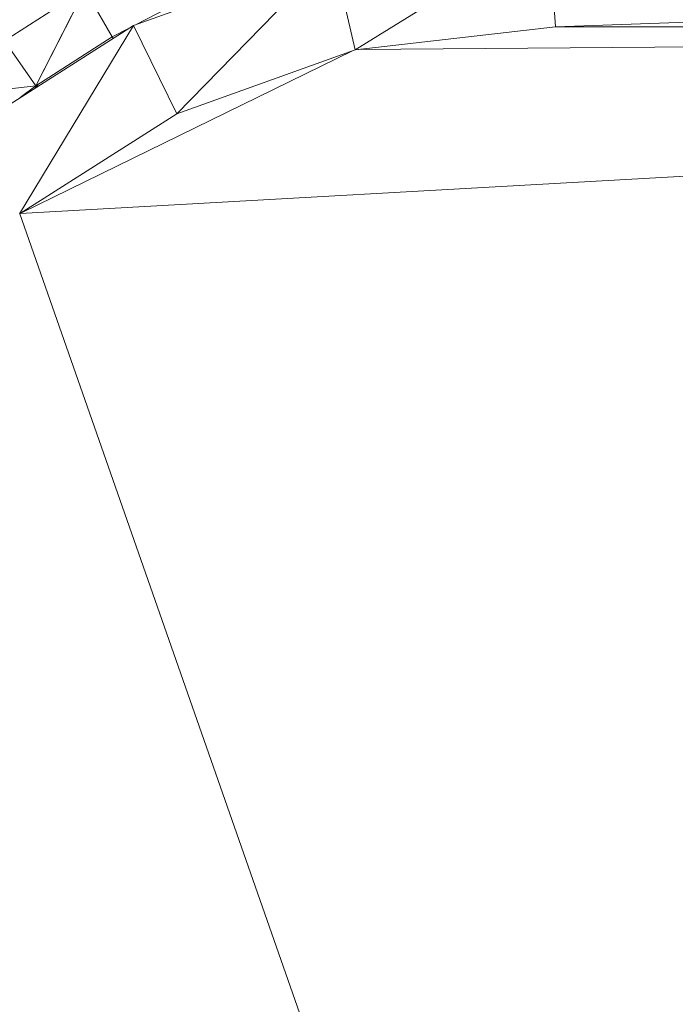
# Model space of a CAD drawing. Header units: feet. Extents: x 154 to 734, y 944 to 1247.
# Tile 52 of 63: x 253 to 268, y 1013 to 1035. Entities that reach past the tile are written whole.
import ezdxf

# ---------------------------------------------------------------- set-up
doc = ezdxf.new("R2010")
doc.units = ezdxf.units.FT
doc.header["$MEASUREMENT"] = 0
doc.layers.get('0').update_dxf_attribs({"true_color": 0x5890e1})

# ---------------------------------------------------------------- blocks, each defined once
blk = doc.blocks.new('A$Ca1c6a726')
at = {"color": 0, "linetype": 'Continuous', "lineweight": 0, "extrusion": (2.22045e-16, 1, -2.22045e-16)}
for p, q in [((110.652, 92.334), (106.447, 89.723)), ((106.447, 89.723), (110.652, 92.334)), ((110.779, 90.222), (110.652, 92.334)), ((110.779, 90.222), (110.652, 92.334)), ((172.444, 92.365), (110.779, 90.222)), ((110.779, 90.222), (172.444, 92.365)), ((105.963, 91.796), (101.654, 90.253)), ((105.963, 91.796), (101.654, 90.253)), ((105.963, 91.796), (102.591, 88.34)), ((102.591, 88.34), (105.963, 91.796)), ((106.447, 89.723), (105.963, 91.796)), ((106.447, 89.723), (105.963, 91.796)), ((100.599, 91.033), (98.858, 89.923)), ((98.858, 89.923), (100.599, 91.033)), ((100.599, 91.033), (99.539, 88.949)), ((99.539, 88.949), (100.599, 91.033)), ((101.193, 90.004), (100.599, 91.033)), ((101.193, 90.004), (100.599, 91.033)), ((102.933, 90.908), (101.711, 90.273)), ((101.711, 90.273), (102.933, 90.908)), ((101.654, 90.253), (97.856, 87.833)), ((101.654, 90.253), (97.856, 87.833)), ((101.654, 90.253), (99.189, 86.174)), ((99.189, 86.174), (101.654, 90.253)), ((172.308, 90.276), (99.202, 86.183)), ((172.308, 90.276), (99.202, 86.183)), ((101.576, 90.203), (101.193, 90.004)), ((101.193, 90.004), (101.576, 90.203)), ((102.591, 88.34), (101.654, 90.253)), ((102.591, 88.34), (101.654, 90.253)), ((110.779, 90.222), (106.447, 89.723)), ((110.779, 90.222), (106.447, 89.723)), ((171.424, 90.275), (106.519, 89.731)), ((171.424, 90.275), (106.519, 89.731)), ((172.447, 90.276), (110.779, 90.222)), ((172.447, 90.276), (110.779, 90.222)), ((99.539, 88.949), (98.858, 89.923)), ((99.539, 88.949), (98.858, 89.923)), ((101.193, 90.004), (99.539, 88.949)), ((101.193, 90.004), (99.539, 88.949)), ((101.212, 89.971), (101.193, 90.004)), ((101.212, 89.971), (101.193, 90.004)), ((106.388, 89.702), (99.241, 86.207)), ((106.388, 89.702), (99.241, 86.207)), ((106.447, 89.723), (102.591, 88.34)), ((106.447, 89.723), (102.591, 88.34)), ((99.539, 88.949), (97.22, 88.665)), ((99.539, 88.949), (97.22, 88.665)), ((99.539, 88.949), (99.202, 88.69)), ((99.202, 88.69), (99.539, 88.949)), ((99.539, 88.949), (99.526, 88.897)), ((99.526, 88.897), (99.539, 88.949)), ((99.599, 88.943), (99.539, 88.949)), ((99.599, 88.943), (99.539, 88.949)), ((99.56, 88.919), (99.539, 88.949)), ((99.56, 88.919), (99.539, 88.949)), ((102.591, 88.34), (99.189, 86.174)), ((102.591, 88.34), (99.189, 86.174)), ((110.775, 53.102), (99.191, 86.176)), ((110.775, 53.102), (99.191, 86.176))]:
    blk.add_line(p, q, dxfattribs=at)

msp = doc.modelspace()

# ---------------------------------------------------------------- block references
msp.add_blockref('A$Ca1c6a726', (154.192, 944.327, -71.799))

doc.saveas('drawing.dxf')
